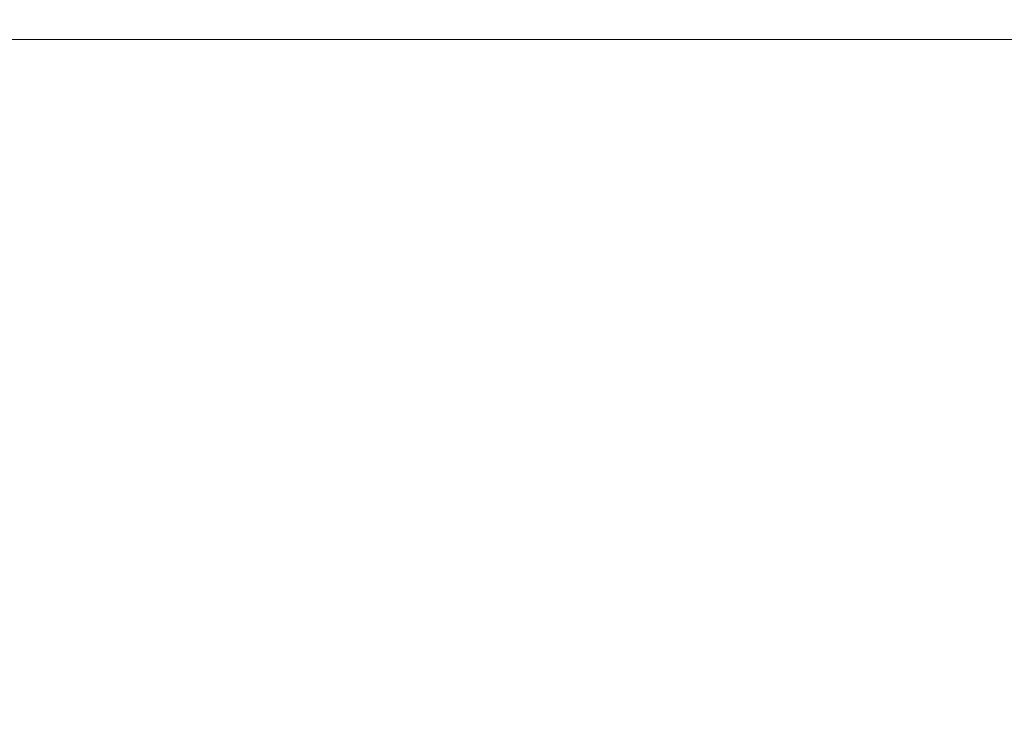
# Model space of a CAD drawing. Header units: millimetres. Extents: x 0 to 1733, y 0 to 1188.
# Tile 31 of 157: x 772 to 788, y 379 to 390. Entities that reach past the tile are written whole.
import ezdxf

# ---------------------------------------------------------------- set-up
doc = ezdxf.new("R2010")
doc.units = ezdxf.units.MM
doc.header["$LTSCALE"] = 0.727559
doc.linetypes.add('CENTER', pattern=[50.8, 31.75, -6.35, 6.35, -6.35])
doc.layers.add('NoLayerName_001', color=7, linetype='Continuous')
doc.styles.get("Standard").update_dxf_attribs({"font": 'txt', "bigfont": 'extfont2'})
doc.dimstyles.get("Standard").update_dxf_attribs({"dimtxt": 2.5, "dimasz": 2.5, "dimexe": 1, "dimexo": 1, "dimtad": 1, "dimdec": 3, "dimzin": 0, "dimdsep": 46, "dimtxsty": 'Standard', "dimcen": 2.5, "dimadec": 3, "dimazin": 0, "dimtfac": 0.75, "dimtdec": 3, "dimtmove": 0, "dimatfit": 3, "dimfxl": 1, "dimarcsym": 0})

# ---------------------------------------------------------------- blocks, each defined once
blk = doc.blocks.new('_OPEN30')
at = {"color": 0, "linetype": 'ByBlock', "lineweight": -2}
for p, q in [((-1, 0.267949), (0, 0)), ((0, 0), (-1, -0.267949)), ((0, 0), (-1, 0))]:
    blk.add_line(p, q, dxfattribs=at)
blk = doc.blocks.new('*D154')
at = {"layer": 'Defpoints', "color": 0}
for p in [(779.876, 390), (779.976, 390), (810, 347.169), (810, 347.069), (749.792, 285.717)]:
    blk.add_point(p, dxfattribs=at)
at = {"layer": 'NoLayerName_001', "color": 0, "linetype": 'Continuous', "lineweight": 13}
for p, q in [((775.876, 390), (685.584, 390)), ((810, 343.069), (810, 265.584))]:
    blk.add_line(p, q, dxfattribs=at)
blk.add_arc((810, 390), 120.416, 182.85519, 267.14481, dxfattribs=at)
at = {"layer": 'NoLayerName_001', "color": 0, "lineweight": 13, "xscale": 6, "yscale": 6, "zscale": 6}
for p, rotation in [((689.584, 390), 91.42759435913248), ((810, 269.584), 358.5724056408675)]:
    blk.add_blockref('_OPEN30', p, dxfattribs=dict(at, rotation=rotation))
at = {"layer": 'NoLayerName_001', "color": 0, "lineweight": 13, "insert": (722.028, 325.235), "char_height": 14, "attachment_point": 5, "rotation": 306.3607}
blk.add_mtext('\\W0.8000;90%%d', dxfattribs=at)
blk = doc.blocks.new('DIM_0006')
at = {"color": 3, "linetype": 'Continuous', "lineweight": 13}
blk.add_arc((60, 64), 60, 0, 270, dxfattribs=at)

msp = doc.modelspace()

# ---------------------------------------------------------------- linework, layer by layer
at = {"layer": 'NoLayerName_001', "color": 4, "linetype": 'CENTER', "lineweight": 13}
msp.add_line((862.34296509, 390), (720, 390), dxfattribs=at)

# ---------------------------------------------------------------- block references
at = {"layer": 'NoLayerName_001', "color": 3, "linetype": 'Continuous', "lineweight": 13}
msp.add_blockref('DIM_0006', (750, 326), dxfattribs=at)

# ---------------------------------------------------------------- dimensions: what is measured, and where the dimension line sits
dim = msp.add_angular_dim_2l(base=(749.79202711, 285.71673193), line1=((810, 347.06908118), (810, 347.16908118)), line2=((779.87551332, 390), (779.97551332, 390)), text='\\W0.8000;<>', dimstyle='Standard', override={"dimtxt": 14, "dimasz": 6, "dimexe": 4, "dimexo": 4, "dimgap": 4, "dimblk": 'OPEN30', "dimclrd": 0, "dimclre": 0, "dimclrt": 0, "dimazin": 2, "dimtp": 0, "dimtm": 0, "dimlwd": 13, "dimlwe": 13}, dxfattribs=at)
dim.commit()
dim.dimension.update_dxf_attribs({"geometry": '*D154', "text_midpoint": (713.02892596, 318.60944881), "dimtype": 162})

doc.saveas('drawing.dxf')
